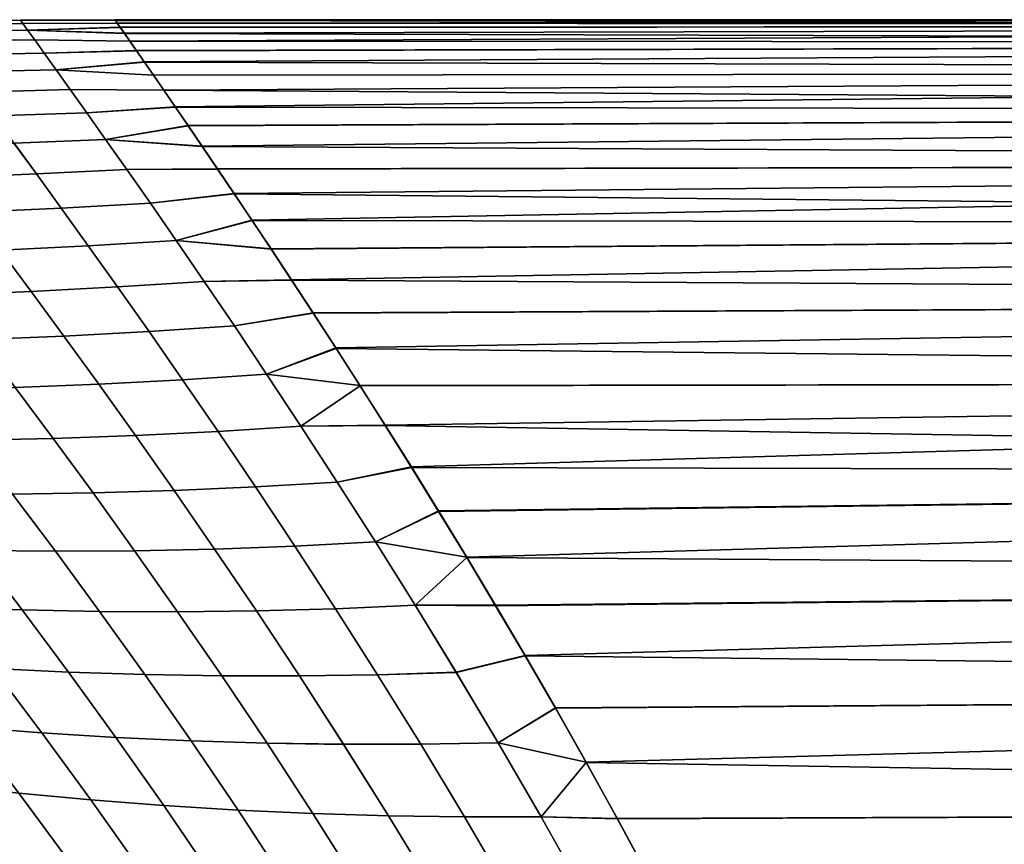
# Model space of a CAD drawing. Header units: metres. Extents: x -24 to 94, y -256 to 25.
# Tile 137 of 195: x 24 to 33, y 17 to 25. Entities that reach past the tile are written whole.
import ezdxf

# ---------------------------------------------------------------- set-up
doc = ezdxf.new("R2010")
doc.units = ezdxf.units.M
doc.layers.add('solid_10_061_003_XXX', color=7, linetype='CONTINUOUS')

msp = doc.modelspace()

# ---------------------------------------------------------------- linework, layer by layer
at = {"layer": 'solid_10_061_003_XXX'}
for points in [[(23.549271, 24.994493, 90.45575), (23.549274, 24.994486, 89.543976), (22.566963, 24.98996, 89.531685), (22.566959, 24.989965, 90.468056)], [(23.573149, 24.961536, 91.367195), (23.549271, 24.994493, 90.45575), (22.566959, 24.989965, 90.468056), (22.592718, 24.955772, 91.403877)], [(23.549274, 24.994486, 89.543976), (23.573164, 24.961515, 88.632507), (22.592733, 24.955751, 88.59584), (22.566963, 24.98996, 89.531685)], [(23.620924, 24.89542, 92.277725), (23.573149, 24.961536, 91.367195), (22.592718, 24.955772, 91.403877), (22.644196, 24.887247, 92.338074)], [(23.573164, 24.961515, 88.632507), (23.620949, 24.895384, 87.721947), (22.64422, 24.887211, 87.661598), (22.592733, 24.955751, 88.59584)], [(23.549274, 24.994486, 89.543976), (23.549271, 24.994493, 90.45575), (24.505499, 24.991611, 90.647614), (24.499933, 25, 89.994339)], [(23.549271, 24.994493, 90.45575), (23.573149, 24.961536, 91.367195), (24.52327, 24.966053, 91.302383), (24.505499, 24.991611, 90.647614)], [(23.549274, 24.994486, 89.543976), (24.499933, 25, 89.994339), (24.505659, 24.991329, 89.341614)], [(23.573164, 24.961515, 88.632507), (23.549274, 24.994486, 89.543976), (24.505659, 24.991329, 89.341614), (24.523592, 24.965511, 88.687256)], [(23.620924, 24.89542, 92.277725), (24.553251, 24.923185, 91.958267), (24.52327, 24.966053, 91.302383), (23.573149, 24.961536, 91.367195)], [(23.620949, 24.895384, 87.721947), (23.573164, 24.961515, 88.632507), (24.523592, 24.965511, 88.687256), (24.553738, 24.922394, 88.03167)], [(23.620924, 24.89542, 92.277725), (24.595482, 24.862831, 92.615265), (24.553251, 24.923185, 91.958267)], [(23.620949, 24.895384, 87.721947), (24.553738, 24.922394, 88.03167), (24.596136, 24.861795, 87.374901)], [(24.505659, 24.991329, 89.341614), (24.499933, 25, 89.994339), (57, 25, 90), (57, 24.941719, 88.293938)], [(24.499933, 25, 89.994339), (24.505499, 24.991611, 90.647614), (57, 25, 90)], [(24.505499, 24.991611, 90.647614), (24.52327, 24.966053, 91.302383), (57, 25, 90)], [(24.523592, 24.965511, 88.687256), (24.505659, 24.991329, 89.341614), (57, 24.941719, 88.293938)], [(24.553251, 24.923185, 91.958267), (57, 24.941719, 91.706062), (57, 25, 90), (24.52327, 24.966053, 91.302383)], [(24.553738, 24.922394, 88.03167), (24.523592, 24.965511, 88.687256), (57, 24.941719, 88.293938)], [(24.553251, 24.923185, 91.958267), (24.595482, 24.862831, 92.615265), (57, 24.941719, 91.706062)], [(24.596136, 24.861795, 87.374901), (24.553738, 24.922394, 88.03167), (57, 24.941719, 88.293938), (57, 24.767149, 86.595833)], [(24.595482, 24.862831, 92.615265), (24.649996, 24.7848, 93.27317), (57, 24.941719, 91.706062)], [(24.716818, 24.688894, 93.931725), (57, 24.767149, 93.404167), (57, 24.941719, 91.706062), (24.649996, 24.7848, 93.27317)], [(23.692593, 24.795959, 93.186714), (23.620924, 24.89542, 92.277725), (22.644196, 24.887247, 92.338074), (22.721313, 24.78429, 93.269562)], [(23.620949, 24.895384, 87.721947), (23.692631, 24.795908, 86.81292), (22.721352, 24.784237, 86.730064), (22.64422, 24.887211, 87.661598)], [(23.620924, 24.89542, 92.277725), (23.692593, 24.795959, 93.186714), (24.649996, 24.7848, 93.27317), (24.595482, 24.862831, 92.615265)], [(23.620949, 24.895384, 87.721947), (24.596136, 24.861795, 87.374901), (24.650818, 24.78352, 86.717148), (23.692631, 24.795908, 86.81292)], [(24.650818, 24.78352, 86.717148), (24.596136, 24.861795, 87.374901), (57, 24.767149, 86.595833)], [(23.788094, 24.66309, 94.093529), (23.692593, 24.795959, 93.186714), (22.721313, 24.78429, 93.269562), (22.82386, 24.647026, 94.197197)], [(23.692631, 24.795908, 86.81292), (23.788143, 24.663021, 85.906067), (22.823915, 24.646955, 85.802376), (22.721352, 24.784237, 86.730064)], [(23.692593, 24.795959, 93.186714), (23.788094, 24.66309, 94.093529), (24.716818, 24.688894, 93.931725), (24.649996, 24.7848, 93.27317)], [(23.788143, 24.663021, 85.906067), (23.692631, 24.795908, 86.81292), (24.650818, 24.78352, 86.717148), (24.717806, 24.687365, 86.058678)], [(24.717806, 24.687365, 86.058678), (24.650818, 24.78352, 86.717148), (57, 24.767149, 86.595833)], [(24.716818, 24.688894, 93.931725), (24.796009, 24.574877, 94.590797), (57, 24.767149, 93.404167)], [(24.797159, 24.57309, 85.399643), (24.717806, 24.687365, 86.058678), (57, 24.767149, 86.595833), (57, 24.477102, 84.913597)], [(24.887613, 24.442526, 95.250038), (57, 24.477102, 95.086403), (57, 24.767149, 93.404167), (24.796009, 24.574877, 94.590797)], [(23.907335, 24.496786, 94.997528), (23.788094, 24.66309, 94.093529), (22.82386, 24.647026, 94.197197), (22.951582, 24.475651, 95.11982)], [(23.788143, 24.663021, 85.906067), (23.9074, 24.4967, 85.002045), (22.951654, 24.475559, 84.87973), (22.823915, 24.646955, 85.802376)], [(23.907335, 24.496786, 94.997528), (24.796009, 24.574877, 94.590797), (24.716818, 24.688894, 93.931725), (23.788094, 24.66309, 94.093529)], [(23.9074, 24.4967, 85.002045), (23.788143, 24.663021, 85.906067), (24.717806, 24.687365, 86.058678), (24.797159, 24.57309, 85.399643)], [(23.907335, 24.496786, 94.997528), (24.887613, 24.442526, 95.250038), (24.796009, 24.574877, 94.590797)], [(23.9074, 24.4967, 85.002045), (24.797159, 24.57309, 85.399643), (24.88892, 24.44047, 84.740395)], [(24.88892, 24.44047, 84.740395), (24.797159, 24.57309, 85.399643), (57, 24.477102, 84.913597)], [(24.050245, 24.296844, 95.898102), (23.907335, 24.496786, 94.997528), (22.951582, 24.475651, 95.11982), (23.104231, 24.270187, 96.036461)], [(23.9074, 24.4967, 85.002045), (24.050322, 24.296743, 84.101463), (23.104317, 24.270079, 83.963074), (22.951654, 24.475559, 84.87973)], [(23.907335, 24.496786, 94.997528), (24.050245, 24.296844, 95.898102), (24.991674, 24.291615, 95.909103), (24.887613, 24.442526, 95.250038)], [(23.9074, 24.4967, 85.002045), (24.88892, 24.44047, 84.740395), (24.993124, 24.289274, 84.081284), (24.050322, 24.296743, 84.101463)], [(24.887613, 24.442526, 95.250038), (24.991674, 24.291615, 95.909103), (57, 24.477102, 95.086403)], [(24.993124, 24.289274, 84.081284), (24.88892, 24.44047, 84.740395), (57, 24.477102, 84.913597), (57, 24.072931, 83.255081)], [(24.991674, 24.291615, 95.909103), (25.108267, 24.121904, 96.567627), (57, 24.477102, 95.086403)], [(25.237429, 23.933178, 97.225159), (57, 24.072931, 96.744919), (57, 24.477102, 95.086403), (25.108267, 24.121904, 96.567627)], [(24.216764, 24.062786, 96.794693), (24.050245, 24.296844, 95.898102), (23.104231, 24.270187, 96.036461), (23.281572, 24.030386, 96.946495)], [(24.050322, 24.296743, 84.101463), (24.216848, 24.06267, 83.204887), (23.281668, 24.030266, 83.053055), (23.104317, 24.270079, 83.963074)], [(24.050245, 24.296844, 95.898102), (24.216764, 24.062786, 96.794693), (25.108267, 24.121904, 96.567627), (24.991674, 24.291615, 95.909103)], [(24.216848, 24.06267, 83.204887), (24.050322, 24.296743, 84.101463), (24.993124, 24.289274, 84.081284), (25.109844, 24.119267, 83.422691)], [(25.109844, 24.119267, 83.422691), (24.993124, 24.289274, 84.081284), (57, 24.072931, 83.255081)], [(24.406832, 23.7941, 97.686729), (25.237429, 23.933178, 97.225159), (25.108267, 24.121904, 96.567627), (24.216764, 24.062786, 96.794693)], [(24.406921, 23.793976, 82.312874), (24.216848, 24.06267, 83.204887), (25.109844, 24.119267, 83.422691), (25.239111, 23.930222, 82.765053)], [(25.239111, 23.930222, 82.765053), (25.109844, 24.119267, 83.422691), (57, 24.072931, 83.255081)], [(24.406832, 23.7941, 97.686729), (24.216764, 24.062786, 96.794693), (23.281572, 24.030386, 96.946495), (23.483366, 23.755985, 97.849312)], [(24.216848, 24.06267, 83.204887), (24.406921, 23.793976, 82.312874), (23.483459, 23.755857, 82.150276), (23.281668, 24.030266, 83.053055)], [(25.237429, 23.933178, 97.225159), (25.379202, 23.725231, 97.88121), (57, 24.072931, 96.744919)], [(25.38096, 23.721937, 82.108887), (25.239111, 23.930222, 82.765053), (57, 24.072931, 83.255081), (57, 23.556522, 81.628006)], [(25.533657, 23.497625, 98.535904), (57, 23.556522, 98.371994), (57, 24.072931, 96.744919), (25.379202, 23.725231, 97.88121)], [(24.406832, 23.7941, 97.686729), (25.379202, 23.725231, 97.88121), (25.237429, 23.933178, 97.225159)], [(24.406921, 23.793976, 82.312874), (25.239111, 23.930222, 82.765053), (25.38096, 23.721937, 82.108887)], [(23.70929, 23.446802, 98.744186), (23.483366, 23.755985, 97.849312), (22.561232, 23.721983, 98.026825), (22.799845, 23.408722, 98.932014)], [(23.483459, 23.755857, 82.150276), (23.709377, 23.446672, 81.255447), (22.799931, 23.408594, 81.067635), (22.561331, 23.721853, 81.972763)], [(24.620361, 23.490316, 98.573631), (24.406832, 23.7941, 97.686729), (23.483366, 23.755985, 97.849312), (23.70929, 23.446802, 98.744186)], [(24.406921, 23.793976, 82.312874), (24.620451, 23.490185, 81.425995), (23.709377, 23.446672, 81.255447), (23.483459, 23.755857, 82.150276)], [(24.406832, 23.7941, 97.686729), (24.620361, 23.490316, 98.573631), (25.533657, 23.497625, 98.535904), (25.379202, 23.725231, 97.88121)], [(24.406921, 23.793976, 82.312874), (25.38096, 23.721937, 82.108887), (25.53546, 23.493982, 81.454079), (24.620451, 23.490185, 81.425995)], [(25.53546, 23.493982, 81.454079), (25.38096, 23.721937, 82.108887), (57, 23.556522, 81.628006)], [(25.533657, 23.497625, 98.535904), (25.70083, 23.24999, 99.189011), (57, 23.556522, 98.371994)], [(25.702641, 23.245993, 80.80088), (25.53546, 23.493982, 81.454079), (57, 23.556522, 81.628006), (57, 22.930283, 80.03997)], [(25.70083, 23.24999, 99.189011), (25.8808, 22.981775, 99.84063), (57, 23.556522, 98.371994)], [(26.073517, 22.692482, 100.490532), (57, 22.930283, 99.96003), (57, 23.556522, 98.371994), (25.8808, 22.981775, 99.84063)], [(23.958969, 23.102705, 99.630348), (23.70929, 23.446802, 98.744186), (22.799845, 23.408722, 98.932014), (23.062624, 23.061167, 99.825584)], [(23.709377, 23.446672, 81.255447), (23.959053, 23.102573, 80.369331), (23.062702, 23.061039, 80.17411), (22.799931, 23.408594, 81.067635)], [(24.857246, 23.15097, 99.454819), (24.620361, 23.490316, 98.573631), (23.70929, 23.446802, 98.744186), (23.958969, 23.102705, 99.630348)], [(24.620451, 23.490185, 81.425995), (24.857334, 23.150833, 80.544838), (23.959053, 23.102573, 80.369331), (23.709377, 23.446672, 81.255447)], [(24.620361, 23.490316, 98.573631), (24.857246, 23.15097, 99.454819), (25.70083, 23.24999, 99.189011), (25.533657, 23.497625, 98.535904)], [(24.857334, 23.150833, 80.544838), (24.620451, 23.490185, 81.425995), (25.53546, 23.493982, 81.454079), (25.702641, 23.245993, 80.80088)], [(25.117222, 22.775629, 100.329483), (25.8808, 22.981775, 99.84063), (25.70083, 23.24999, 99.189011), (24.857246, 23.15097, 99.454819)], [(25.117315, 22.775484, 79.670204), (24.857334, 23.150833, 80.544838), (25.702641, 23.245993, 80.80088), (25.882576, 22.97743, 80.149231)], [(25.882576, 22.97743, 80.149231), (25.702641, 23.245993, 80.80088), (57, 22.930283, 80.03997)], [(25.117222, 22.775629, 100.329483), (24.857246, 23.15097, 99.454819), (23.958969, 23.102705, 99.630348), (24.231894, 22.723568, 100.506882)], [(24.857334, 23.150833, 80.544838), (25.117315, 22.775484, 79.670204), (24.231981, 22.723429, 79.492813), (23.959053, 23.102573, 80.369331)], [(24.231894, 22.723568, 100.506882), (23.958969, 23.102705, 99.630348), (23.062624, 23.061167, 99.825584), (23.348803, 22.679462, 100.706505)], [(23.959053, 23.102573, 80.369331), (24.231981, 22.723429, 79.492813), (23.348883, 22.679331, 79.293213), (23.062702, 23.061039, 80.17411)], [(25.117222, 22.775629, 100.329483), (26.073517, 22.692482, 100.490532), (25.8808, 22.981775, 99.84063)], [(25.117315, 22.775484, 79.670204), (25.882576, 22.97743, 80.149231), (26.075209, 22.687819, 79.49939)], [(26.075209, 22.687819, 79.49939), (25.882576, 22.97743, 80.149231), (57, 22.930283, 80.03997)], [(26.073517, 22.692482, 100.490532), (26.278938, 22.381699, 101.138206), (57, 22.930283, 99.96003)], [(26.280489, 22.376764, 78.851883), (26.075209, 22.687819, 79.49939), (57, 22.930283, 80.03997), (57, 22.19713, 78.498375)], [(26.496922, 22.048971, 101.783157), (57, 22.19713, 101.501625), (57, 22.930283, 99.96003), (26.278938, 22.381699, 101.138206)], [(24.527168, 22.309273, 101.372559), (24.231894, 22.723568, 100.506882), (23.348803, 22.679462, 100.706505), (23.657265, 22.263739, 101.573647)], [(24.231981, 22.723429, 79.492813), (24.52726, 22.309128, 78.627159), (23.657354, 22.263599, 78.426079), (23.348883, 22.679331, 79.293213)], [(25.399605, 22.363899, 101.196236), (25.117222, 22.775629, 100.329483), (24.231894, 22.723568, 100.506882), (24.527168, 22.309273, 101.372559)], [(25.117315, 22.775484, 79.670204), (25.399702, 22.363749, 78.803467), (24.52726, 22.309128, 78.627159), (24.231981, 22.723429, 79.492813)], [(25.117222, 22.775629, 100.329483), (25.399605, 22.363899, 101.196236), (26.278938, 22.381699, 101.138206), (26.073517, 22.692482, 100.490532)], [(25.117315, 22.775484, 79.670204), (26.075209, 22.687819, 79.49939), (26.280489, 22.376764, 78.851883), (25.399702, 22.363749, 78.803467)], [(23.657265, 22.263739, 101.573647), (23.348803, 22.679462, 100.706505), (22.468359, 22.643202, 100.927658), (22.790388, 22.227167, 101.798714)], [(23.348883, 22.679331, 79.293213), (23.657354, 22.263599, 78.426079), (22.790472, 22.227036, 78.201027), (22.468433, 22.643078, 79.072083)], [(25.703648, 21.915392, 102.053604), (25.399605, 22.363899, 101.196236), (24.527168, 22.309273, 101.372559), (24.843845, 21.85969, 102.226074)], [(25.399702, 22.363749, 78.803467), (25.703747, 21.915237, 77.946114), (24.843941, 21.859541, 77.773659), (24.52726, 22.309128, 78.627159)], [(25.399605, 22.363899, 101.196236), (25.703648, 21.915392, 102.053604), (26.496922, 22.048971, 101.783157), (26.278938, 22.381699, 101.138206)], [(25.703747, 21.915237, 77.946114), (25.399702, 22.363749, 78.803467), (26.280489, 22.376764, 78.851883), (26.498268, 22.043837, 78.207237)], [(26.498268, 22.043837, 78.207237), (26.280489, 22.376764, 78.851883), (57, 22.19713, 78.498375)], [(23.986862, 21.8141, 102.425873), (23.657265, 22.263739, 101.573647), (22.790388, 22.227167, 101.798714), (23.133274, 21.778471, 102.652107)], [(23.657354, 22.263599, 78.426079), (23.986952, 21.813957, 77.573875), (23.133362, 21.778334, 77.347649), (22.790472, 22.227036, 78.201027)], [(24.843845, 21.85969, 102.226074), (24.527168, 22.309273, 101.372559), (23.657265, 22.263739, 101.573647), (23.986862, 21.8141, 102.425873)], [(24.52726, 22.309128, 78.627159), (24.843941, 21.859541, 77.773659), (23.986952, 21.813957, 77.573875), (23.657354, 22.263599, 78.426079)], [(26.496922, 22.048971, 101.783157), (26.727097, 21.694185, 102.424263), (57, 22.19713, 101.501625)], [(26.728188, 21.688927, 77.566559), (26.498268, 22.043837, 78.207237), (57, 22.19713, 78.498375), (57, 21.360485, 77.010399)], [(26.96921, 21.317202, 103.060509), (57, 21.360485, 102.989601), (57, 22.19713, 101.501625), (26.727097, 21.694185, 102.424263)], [(26.028818, 21.429485, 102.900375), (26.727097, 21.694185, 102.424263), (26.496922, 22.048971, 101.783157), (25.703648, 21.915392, 102.053604)], [(26.028915, 21.429329, 77.099365), (25.703747, 21.915237, 77.946114), (26.498268, 22.043837, 78.207237), (26.728188, 21.688927, 77.566559)], [(25.181303, 21.374386, 103.066521), (24.843845, 21.85969, 102.226074), (23.986862, 21.8141, 102.425873), (24.336868, 21.33028, 103.262527)], [(24.843941, 21.859541, 77.773659), (25.181395, 21.374237, 76.933235), (24.336952, 21.330139, 76.737244), (23.986952, 21.813957, 77.573875)], [(26.028818, 21.429485, 102.900375), (25.703648, 21.915392, 102.053604), (24.843845, 21.85969, 102.226074), (25.181303, 21.374386, 103.066521)], [(25.703747, 21.915237, 77.946114), (26.028915, 21.429329, 77.099365), (25.181395, 21.374237, 76.933235), (24.843941, 21.859541, 77.773659)], [(24.336868, 21.33028, 103.262527), (23.986862, 21.8141, 102.425873), (23.133274, 21.778471, 102.652107), (23.496185, 21.296993, 103.487404)], [(23.986952, 21.813957, 77.573875), (24.336952, 21.330139, 76.737244), (23.496262, 21.29686, 76.512375), (23.133362, 21.778334, 77.347649)], [(26.028818, 21.429485, 102.900375), (26.96921, 21.317202, 103.060509), (26.727097, 21.694185, 102.424263)], [(26.374887, 20.905186, 76.264206), (26.028915, 21.429329, 77.099365), (26.728188, 21.688927, 77.566559), (26.970007, 21.311907, 76.930855)], [(26.970007, 21.311907, 76.930855), (26.728188, 21.688927, 77.566559), (57, 21.360485, 77.010399)], [(26.374792, 20.905342, 103.735558), (26.028818, 21.429485, 102.900375), (25.181303, 21.374386, 103.066521), (25.539211, 20.852655, 103.893303)], [(26.028915, 21.429329, 77.099365), (26.374887, 20.905186, 76.264206), (25.539295, 20.852509, 76.106476), (25.181395, 21.374237, 76.933235)], [(26.028818, 21.429485, 102.900375), (26.374792, 20.905342, 103.735558), (27.222715, 20.917992, 103.690788), (26.96921, 21.317202, 103.060509)], [(24.706947, 20.811682, 104.083405), (24.336868, 21.33028, 103.262527), (23.496185, 21.296993, 103.487404), (23.878771, 20.782223, 104.304756)], [(24.336952, 21.330139, 76.737244), (24.707022, 20.811544, 75.916389), (23.878836, 20.782095, 75.695045), (23.496262, 21.29686, 76.512375)], [(25.539211, 20.852655, 103.893303), (25.181303, 21.374386, 103.066521), (24.336868, 21.33028, 103.262527), (24.706947, 20.811682, 104.083405)], [(25.181395, 21.374237, 76.933235), (25.539295, 20.852509, 76.106476), (24.707022, 20.811544, 75.916389), (24.336952, 21.330139, 76.737244)], [(26.96921, 21.317202, 103.060509), (27.222715, 20.917992, 103.690788), (57, 21.360485, 102.989601)], [(27.223215, 20.912743, 76.301201), (26.970007, 21.311907, 76.930855), (57, 21.360485, 77.010399), (57, 20.424248, 75.582993)], [(27.222715, 20.917992, 103.690788), (27.486988, 20.496651, 104.313881), (57, 21.360485, 102.989601)], [(27.761459, 20.053318, 104.928642), (57, 20.424248, 104.417007), (57, 21.360485, 102.989601), (27.486988, 20.496651, 104.313881)], [(23.878771, 20.782223, 104.304756), (23.496185, 21.296993, 103.487404), (22.659925, 21.274349, 103.740158), (23.055449, 20.764076, 104.556267)], [(23.496262, 21.29686, 76.512375), (23.878836, 20.782095, 75.695045), (23.055504, 20.76396, 75.443558), (22.659996, 21.274223, 76.259636)], [(26.374887, 20.905186, 76.264206), (26.970007, 21.311907, 76.930855), (27.223215, 20.912743, 76.301201)], [(25.916958, 20.293987, 104.705597), (25.539211, 20.852655, 103.893303), (24.706947, 20.811682, 104.083405), (25.096487, 20.257874, 104.888054)], [(25.539295, 20.852509, 76.106476), (25.917038, 20.293842, 75.294197), (25.096554, 20.25774, 75.111763), (24.707022, 20.811544, 75.916389)], [(26.740955, 20.342354, 104.557907), (26.374792, 20.905342, 103.735558), (25.539211, 20.852655, 103.893303), (25.916958, 20.293987, 104.705597)], [(26.374887, 20.905186, 76.264206), (26.741047, 20.342197, 75.441872), (25.917038, 20.293842, 75.294197), (25.539295, 20.852509, 76.106476)], [(26.374792, 20.905342, 103.735558), (26.740955, 20.342354, 104.557907), (27.486988, 20.496651, 104.313881), (27.222715, 20.917992, 103.690788)], [(26.741047, 20.342197, 75.441872), (26.374887, 20.905186, 76.264206), (27.223215, 20.912743, 76.301201), (27.487202, 20.491529, 75.678787)], [(27.487202, 20.491529, 75.678787), (27.223215, 20.912743, 76.301201), (57, 20.424248, 75.582993)], [(24.280411, 20.233789, 105.104057), (23.878771, 20.782223, 104.304756), (23.055449, 20.764076, 104.556267), (23.469601, 20.221508, 105.352409)], [(23.878836, 20.782095, 75.695045), (24.280466, 20.233667, 74.895775), (23.469645, 20.221397, 74.647438), (23.055504, 20.76396, 75.443558)], [(25.096487, 20.257874, 104.888054), (24.706947, 20.811682, 104.083405), (23.878771, 20.782223, 104.304756), (24.280411, 20.233789, 105.104057)], [(24.707022, 20.811544, 75.916389), (25.096554, 20.25774, 75.111763), (24.280466, 20.233667, 74.895775), (23.878836, 20.782095, 75.695045)], [(27.125267, 19.741072, 105.36499), (27.761459, 20.053318, 104.928642), (27.486988, 20.496651, 104.313881), (26.740955, 20.342354, 104.557907)], [(27.125357, 19.740913, 74.634811), (26.741047, 20.342197, 75.441872), (27.487202, 20.491529, 75.678787), (27.761421, 20.048409, 75.064766)], [(27.761421, 20.048409, 75.064766), (27.487202, 20.491529, 75.678787), (57, 20.424248, 75.582993)], [(27.125267, 19.741072, 105.36499), (26.740955, 20.342354, 104.557907), (25.916958, 20.293987, 104.705597), (26.312511, 19.698885, 105.501358)], [(26.741047, 20.342197, 75.441872), (27.125357, 19.740913, 74.634811), (26.312588, 19.69874, 74.498459), (25.917038, 20.293842, 75.294197)], [(28.044531, 19.583881, 74.46064), (27.761421, 20.048409, 75.064766), (57, 20.424248, 75.582993), (57, 19.392782, 74.222801)], [(27.761459, 20.053318, 104.928642), (28.04476, 19.588501, 105.533531), (57, 20.424248, 104.417007)], [(28.336159, 19.102482, 106.127464), (57, 19.392782, 105.777199), (57, 20.424248, 104.417007), (28.04476, 19.588501, 105.533531)], [(25.503462, 19.669306, 105.674782), (25.096487, 20.257874, 104.888054), (24.280411, 20.233789, 105.104057), (24.699089, 19.652086, 105.883942)], [(25.096554, 20.25774, 75.111763), (25.503523, 19.669174, 74.32505), (24.699139, 19.651968, 74.115906), (24.280466, 20.233667, 74.895775)], [(26.312511, 19.698885, 105.501358), (25.916958, 20.293987, 104.705597), (25.096487, 20.257874, 104.888054), (25.503462, 19.669306, 105.674782)], [(25.917038, 20.293842, 75.294197), (26.312588, 19.69874, 74.498459), (25.503523, 19.669174, 74.32505), (25.096554, 20.25774, 75.111763)], [(23.900368, 19.646975, 106.127533), (23.469601, 20.221508, 105.352409), (22.664928, 20.220806, 105.631905), (23.108269, 19.653725, 106.404251)], [(23.469645, 20.221397, 74.647438), (23.900404, 19.646872, 73.87233), (23.108292, 19.653635, 73.595634), (22.664961, 20.220711, 74.367958)], [(24.699089, 19.652086, 105.883942), (24.280411, 20.233789, 105.104057), (23.469601, 20.221508, 105.352409), (23.900368, 19.646975, 106.127533)], [(24.280466, 20.233667, 74.895775), (24.699139, 19.651968, 74.115906), (23.900404, 19.646872, 73.87233), (23.469645, 20.221397, 74.647438)], [(27.125267, 19.741072, 105.36499), (28.04476, 19.588501, 105.533531), (27.761459, 20.053318, 104.928642)], [(27.525347, 19.102234, 73.845825), (27.125357, 19.740913, 74.634811), (27.761421, 20.048409, 75.064766), (28.044531, 19.583881, 74.46064)], [(23.565346, 19.056246, 107.152679), (23.108269, 19.653725, 106.404251), (22.323763, 19.672087, 106.712761), (22.793524, 19.083164, 107.458717)], [(23.108292, 19.653635, 73.595634), (23.565365, 19.05616, 72.847214), (22.793531, 19.083092, 72.541191), (22.323774, 19.67201, 73.287132)], [(24.345318, 19.041012, 106.880196), (23.900368, 19.646975, 106.127533), (23.108269, 19.653725, 106.404251), (23.565346, 19.056246, 107.152679)], [(23.900404, 19.646872, 73.87233), (24.34535, 19.040911, 73.11969), (23.565365, 19.05616, 72.847214), (23.108292, 19.653635, 73.595634)], [(25.13237, 19.037735, 106.64267), (24.699089, 19.652086, 105.883942), (23.900368, 19.646975, 106.127533), (24.345318, 19.041012, 106.880196)], [(24.699139, 19.651968, 74.115906), (25.132414, 19.037621, 73.357193), (24.34535, 19.040911, 73.11969), (23.900404, 19.646872, 73.87233)], [(25.925426, 19.04669, 106.441521), (25.503462, 19.669306, 105.674782), (24.699089, 19.652086, 105.883942), (25.13237, 19.037735, 106.64267)], [(25.503523, 19.669174, 74.32505), (25.925484, 19.04656, 73.558327), (25.132414, 19.037621, 73.357193), (24.699139, 19.651968, 74.115906)], [(26.723413, 19.068151, 106.27816), (26.312511, 19.698885, 105.501358), (25.503462, 19.669306, 105.674782), (25.925426, 19.04669, 106.441521)], [(26.312588, 19.69874, 74.498459), (26.723486, 19.068008, 73.721672), (25.925484, 19.04656, 73.558327), (25.503523, 19.669174, 74.32505)], [(27.525261, 19.10239, 106.153992), (27.125267, 19.741072, 105.36499), (26.312511, 19.698885, 105.501358), (26.723413, 19.068151, 106.27816)], [(27.125357, 19.740913, 74.634811), (27.525347, 19.102234, 73.845825), (26.723486, 19.068008, 73.721672), (26.312588, 19.69874, 74.498459)], [(27.125267, 19.741072, 105.36499), (27.525261, 19.10239, 106.153992), (28.336159, 19.102482, 106.127464), (28.04476, 19.588501, 105.533531)], [(27.525347, 19.102234, 73.845825), (28.044531, 19.583881, 74.46064), (28.335819, 19.098225, 73.867493)], [(28.335819, 19.098225, 73.867493), (28.044531, 19.583881, 74.46064), (57, 19.392782, 74.222801)], [(28.634348, 18.591856, 73.286446), (28.335819, 19.098225, 73.867493), (57, 19.392782, 74.222801), (57, 18.270899, 72.936172)], [(28.336159, 19.102482, 106.127464), (28.634699, 18.595686, 106.709297), (57, 19.392782, 105.777199)], [(28.939104, 18.068554, 107.277946), (57, 18.270899, 107.063828), (57, 19.392782, 105.777199), (28.634699, 18.595686, 106.709297)], [(24.03373, 18.428812, 107.876022), (23.565346, 19.056246, 107.152679), (22.793524, 19.083164, 107.458717), (23.274113, 18.465054, 108.178253)], [(23.565365, 19.05616, 72.847214), (24.033749, 18.428728, 72.123878), (23.27412, 18.464985, 71.821663), (22.793531, 19.083092, 72.541191)], [(24.802019, 18.404148, 107.608932), (24.345318, 19.041012, 106.880196), (23.565346, 19.056246, 107.152679), (24.03373, 18.428812, 107.876022)], [(24.34535, 19.040911, 73.11969), (24.802052, 18.404049, 72.390953), (24.033749, 18.428728, 72.123878), (23.565365, 19.05616, 72.847214)], [(27.147205, 18.402594, 107.033577), (26.723413, 19.068151, 106.27816), (25.925426, 19.04669, 106.441521), (26.35993, 18.390743, 107.186203)], [(26.723486, 19.068008, 73.721672), (27.147276, 18.402452, 72.96627), (26.359987, 18.390615, 72.81366), (25.925484, 19.04656, 73.558327)], [(27.938467, 18.42721, 106.922119), (27.525261, 19.10239, 106.153992), (26.723413, 19.068151, 106.27816), (27.147205, 18.402594, 107.033577)], [(27.525347, 19.102234, 73.845825), (27.938551, 18.427055, 73.077713), (27.147276, 18.402452, 72.96627), (26.723486, 19.068008, 73.721672)], [(27.525261, 19.10239, 106.153992), (27.938467, 18.42721, 106.922119), (28.634699, 18.595686, 106.709297), (28.336159, 19.102482, 106.127464)], [(27.938551, 18.427055, 73.077713), (27.525347, 19.102234, 73.845825), (28.335819, 19.098225, 73.867493), (28.634348, 18.591856, 73.286446)], [(25.57781, 18.391359, 107.378494), (25.13237, 19.037735, 106.64267), (24.345318, 19.041012, 106.880196), (24.802019, 18.404148, 107.608932)], [(25.132414, 19.037621, 73.357193), (25.577854, 18.391247, 72.621384), (24.802052, 18.404049, 72.390953), (24.34535, 19.040911, 73.11969)], [(26.35993, 18.390743, 107.186203), (25.925426, 19.04669, 106.441521), (25.13237, 19.037735, 106.64267), (25.57781, 18.391359, 107.378494)], [(25.925484, 19.04656, 73.558327), (26.359987, 18.390615, 72.81366), (25.577854, 18.391247, 72.621384), (25.132414, 19.037621, 73.357193)], [(28.362417, 17.716425, 107.66655), (28.939104, 18.068554, 107.277946), (28.634699, 18.595686, 106.709297), (27.938467, 18.42721, 106.922119)], [(28.362497, 17.716274, 72.333298), (27.938551, 18.427055, 73.077713), (28.634348, 18.591856, 73.286446), (28.938871, 18.065208, 72.718559)], [(28.938871, 18.065208, 72.718559), (28.634348, 18.591856, 73.286446), (57, 18.270899, 72.936172)], [(23.27412, 18.464985, 71.821663), (23.763109, 17.818047, 71.129478), (23.025541, 17.875296, 70.797295), (22.524258, 18.512531, 71.485916)], [(23.7631, 17.818115, 108.870445), (23.274113, 18.465054, 108.178253), (22.524263, 18.512585, 108.514015), (23.025543, 17.875349, 109.202644)], [(24.510994, 17.771868, 108.573105), (24.03373, 18.428812, 107.876022), (23.274113, 18.465054, 108.178253), (23.7631, 17.818115, 108.870445)], [(24.033749, 18.428728, 72.123878), (24.511015, 17.771786, 71.426811), (23.763109, 17.818047, 71.129478), (23.27412, 18.464985, 71.821663)], [(25.268042, 17.736917, 108.312317), (24.802019, 18.404148, 107.608932), (24.03373, 18.428812, 107.876022), (24.510994, 17.771868, 108.573105)], [(24.802052, 18.404049, 72.390953), (25.268074, 17.736822, 71.687584), (24.511015, 17.771786, 71.426811), (24.033749, 18.428728, 72.123878)], [(26.032974, 17.713581, 108.089676), (25.57781, 18.391359, 107.378494), (24.802019, 18.404148, 107.608932), (25.268042, 17.736917, 108.312317)], [(25.577854, 18.391247, 72.621384), (26.033018, 17.713472, 71.910217), (25.268074, 17.736822, 71.687584), (24.802052, 18.404049, 72.390953)], [(26.804527, 17.702177, 107.906769), (26.35993, 18.390743, 107.186203), (25.57781, 18.391359, 107.378494), (26.032974, 17.713581, 108.089676)], [(26.359987, 18.390615, 72.81366), (26.804583, 17.702053, 72.093102), (26.033018, 17.713472, 71.910217), (25.577854, 18.391247, 72.621384)], [(27.58143, 17.703018, 107.765198), (27.147205, 18.402594, 107.033577), (26.35993, 18.390743, 107.186203), (26.804527, 17.702177, 107.906769)], [(27.147276, 18.402452, 72.96627), (27.581497, 17.702881, 72.234665), (26.804583, 17.702053, 72.093102), (26.359987, 18.390615, 72.81366)], [(28.362417, 17.716425, 107.66655), (27.938467, 18.42721, 106.922119), (27.147205, 18.402594, 107.033577), (27.58143, 17.703018, 107.765198)], [(27.938551, 18.427055, 73.077713), (28.362497, 17.716274, 72.333298), (27.581497, 17.702881, 72.234665), (27.147276, 18.402452, 72.96627)], [(29.248648, 17.518717, 72.164795), (28.938871, 18.065208, 72.718559), (57, 18.270899, 72.936172), (57, 17.063829, 71.729103)], [(28.939104, 18.068554, 107.277946), (29.248629, 17.521528, 107.832443), (57, 18.270899, 107.063828)], [(29.562096, 16.955122, 108.371819), (57, 17.063829, 108.270897), (57, 18.270899, 107.063828), (29.248629, 17.521528, 107.832443)], [(28.362417, 17.716425, 107.66655), (29.248629, 17.521528, 107.832443), (28.939104, 18.068554, 107.277946)], [(28.794558, 16.971012, 71.61541), (28.362497, 17.716274, 72.333298), (28.938871, 18.065208, 72.718559), (29.248648, 17.518717, 72.164795)], [(23.763109, 17.818047, 71.129478), (24.257988, 17.142693, 70.465591), (23.53219, 17.210051, 70.137978), (23.025541, 17.875296, 70.797295)], [(24.257973, 17.142761, 109.53434), (23.7631, 17.818115, 108.870445), (23.025543, 17.875349, 109.202644), (23.532185, 17.210106, 109.861961)], [(24.994616, 17.085939, 109.242714), (24.510994, 17.771868, 108.573105), (23.7631, 17.818115, 108.870445), (24.257973, 17.142761, 109.53434)], [(24.511015, 17.771786, 71.426811), (24.99464, 17.085857, 70.757202), (24.257988, 17.142693, 70.465591), (23.763109, 17.818047, 71.129478)], [(25.740845, 17.039959, 108.988861), (25.268042, 17.736917, 108.312317), (24.510994, 17.771868, 108.573105), (24.994616, 17.085939, 109.242714)], [(25.268074, 17.736822, 71.687584), (25.740879, 17.039865, 71.011047), (24.99464, 17.085857, 70.757202), (24.511015, 17.771786, 71.426811)], [(26.495304, 17.005159, 108.774437), (26.032974, 17.713581, 108.089676), (25.268042, 17.736917, 108.312317), (25.740845, 17.039959, 108.988861)], [(26.033018, 17.713472, 71.910217), (26.495348, 17.005051, 71.225464), (25.740879, 17.039865, 71.011047), (25.268074, 17.736822, 71.687584)], [(27.256636, 16.981869, 108.601112), (26.804527, 17.702177, 107.906769), (26.032974, 17.713581, 108.089676), (26.495304, 17.005159, 108.774437)], [(26.804583, 17.702053, 72.093102), (27.256689, 16.981749, 71.398773), (26.495348, 17.005051, 71.225464), (26.033018, 17.713472, 71.910217)], [(28.023479, 16.970425, 108.470566), (27.58143, 17.703018, 107.765198), (26.804527, 17.702177, 107.906769), (27.256636, 16.981869, 108.601112)], [(27.581497, 17.702881, 72.234665), (28.023544, 16.970291, 71.529312), (27.256689, 16.981749, 71.398773), (26.804583, 17.702053, 72.093102)], [(28.794481, 16.971157, 108.384453), (28.362417, 17.716425, 107.66655), (27.58143, 17.703018, 107.765198), (28.023479, 16.970425, 108.470566)], [(28.362497, 17.716274, 72.333298), (28.794558, 16.971012, 71.61541), (28.023544, 16.970291, 71.529312), (27.581497, 17.702881, 72.234665)], [(28.362417, 17.716425, 107.66655), (28.794481, 16.971157, 108.384453), (29.562096, 16.955122, 108.371819), (29.248629, 17.521528, 107.832443)], [(28.794558, 16.971012, 71.61541), (29.248648, 17.518717, 72.164795), (29.562517, 16.952888, 71.626122)], [(29.562517, 16.952888, 71.626122), (29.248648, 17.518717, 72.164795), (57, 17.063829, 71.729103)], [(23.53219, 17.210051, 70.137978), (24.04113, 16.517405, 69.508766), (23.339195, 16.604559, 69.151527), (22.818342, 17.287621, 69.776337)], [(24.041117, 16.517464, 110.491173), (23.532185, 17.210106, 109.861961), (22.818346, 17.287664, 110.22361), (23.33919, 16.604607, 110.848427)], [(24.755529, 16.439909, 110.168846), (24.257973, 17.142761, 109.53434), (23.532185, 17.210106, 109.861961), (24.041117, 16.517464, 110.491173)], [(24.257988, 17.142693, 70.465591), (24.75555, 16.439838, 69.831085), (24.04113, 16.517405, 69.508766), (23.53219, 17.210051, 70.137978)], [(25.481262, 16.372259, 109.883461), (24.994616, 17.085939, 109.242714), (24.257973, 17.142761, 109.53434), (24.755529, 16.439909, 110.168846)], [(24.99464, 17.085857, 70.757202), (25.481289, 16.372177, 70.116463), (24.75555, 16.439838, 69.831085), (24.257988, 17.142693, 70.465591)], [(26.216963, 16.314846, 109.636848), (25.740845, 17.039959, 108.988861), (24.994616, 17.085939, 109.242714), (25.481262, 16.372259, 109.883461)], [(25.740879, 17.039865, 71.011047), (26.216999, 16.314753, 70.363068), (25.481289, 16.372177, 70.116463), (24.99464, 17.085857, 70.757202)], [(26.961193, 16.268017, 109.430725), (26.495304, 17.005159, 108.774437), (25.740845, 17.039959, 108.988861), (26.216963, 16.314846, 109.636848)], [(26.495348, 17.005051, 71.225464), (26.961239, 16.267912, 70.569183), (26.216999, 16.314753, 70.363068), (25.740879, 17.039865, 71.011047)], [(27.712513, 16.232113, 109.26683), (27.256636, 16.981869, 108.601112), (26.495304, 17.005159, 108.774437), (26.961193, 16.268017, 109.430725)], [(27.256689, 16.981749, 71.398773), (27.712564, 16.231998, 70.73307), (26.961239, 16.267912, 70.569183), (26.495348, 17.005051, 71.225464)], [(28.469477, 16.207485, 109.146889), (28.023479, 16.970425, 108.470566), (27.256636, 16.981869, 108.601112), (27.712513, 16.232113, 109.26683)], [(28.023544, 16.970291, 71.529312), (28.469538, 16.207357, 70.852997), (27.712564, 16.231998, 70.73307), (27.256689, 16.981749, 71.398773)], [(29.230646, 16.194473, 109.072639), (28.794481, 16.971157, 108.384453), (28.023479, 16.970425, 108.470566), (28.469477, 16.207485, 109.146889)], [(28.794558, 16.971012, 71.61541), (29.230717, 16.194336, 70.927238), (28.469538, 16.207357, 70.852997), (28.023544, 16.970291, 71.529312)], [(28.794481, 16.971157, 108.384453), (29.230646, 16.194473, 109.072639), (29.877459, 16.370905, 108.894272), (29.562096, 16.955122, 108.371819)], [(29.230717, 16.194336, 70.927238), (28.794558, 16.971012, 71.61541), (29.562517, 16.952888, 71.626122), (29.878355, 16.369293, 71.104332)], [(29.562096, 16.955122, 108.371819), (29.877459, 16.370905, 108.894272), (57, 17.063829, 108.270897)], [(29.878355, 16.369293, 71.104332), (29.562517, 16.952888, 71.626122), (57, 17.063829, 71.729103), (57, 15.777199, 70.607216)], [(30.193558, 15.770029, 109.398613), (57, 15.777199, 109.392784), (57, 17.063829, 108.270897), (29.877459, 16.370905, 108.894272)], [(23.339195, 16.604559, 69.151527), (23.858713, 15.894439, 68.558212), (23.182604, 15.999287, 68.172348), (22.650888, 16.700991, 68.761391)], [(23.858704, 15.894487, 111.441742), (23.33919, 16.604607, 110.848427), (22.65089, 16.701027, 111.238564), (23.1826, 15.999326, 111.827606)]]:
    msp.add_3dface(points, dxfattribs=at)

doc.saveas('drawing.dxf')
